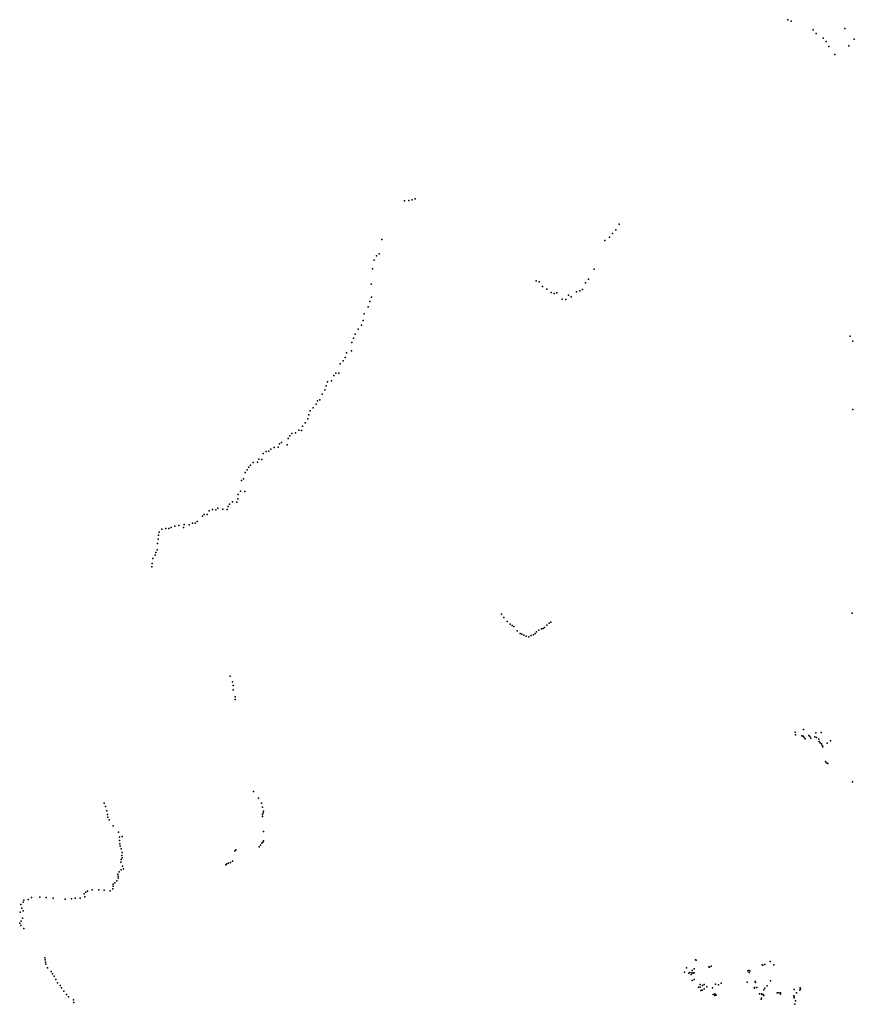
# Model space of a CAD drawing. Header units: millimetres. Extents: x -26529 to 19505, y -9255 to 34542.
# Tile 9 of 10: x -22036 to -3542, y 12567 to 34389. Entities that reach past the tile are written whole.
import ezdxf

# ---------------------------------------------------------------- set-up
doc = ezdxf.new("R2010")
doc.units = ezdxf.units.MM
doc.layers.add('P', color=9, linetype='Continuous')

msp = doc.modelspace()

# ---------------------------------------------------------------- linework, layer by layer
at = {"layer": 'P'}
for p in [(-5018, 34389), (-4938, 34353), (-4455, 34162), (-4384, 34086), (-3749, 34193), (-4234, 33978), (-4163, 33908), (-3542, 33957), (-4103, 33796), (-3972, 33615), (-3665, 33812), (-13512, 30377), (-13411, 30385), (-13340, 30394), (-13272, 30418), (-8828, 29735), (-8755, 29857), (-14012, 29520), (-9070, 29493), (-8968, 29571), (-8897, 29651), (-14180, 29057), (-14133, 29152), (-14074, 29197), (-14216, 28866), (-9308, 28861), (-10589, 28601), (-9432, 28636), (-14250, 28530), (-10523, 28579), (-10453, 28479), (-10355, 28420), (-9627, 28380), (-9565, 28410), (-9502, 28555), (-14240, 28242), (-10257, 28341), (-10193, 28318), (-10130, 28333), (-10018, 28193), (-9937, 28189), (-9877, 28287), (-9814, 28244), (-9700, 28360), (-14315, 28025), (-14280, 28140), (-14428, 27721), (-14404, 27868), (-14536, 27527), (-14464, 27618), (-14639, 27330), (-14601, 27419), (-3633, 27372), (-14676, 27238), (-3577, 27264), (-14826, 26901), (-14797, 27008), (-14681, 27049), (-14934, 26762), (-14866, 26827), (-15075, 26504), (-15028, 26553), (-14965, 26556), (-15245, 26274), (-15215, 26364), (-15126, 26385), (-15335, 26090), (-15276, 26186), (-15533, 25790), (-15470, 25869), (-15434, 25939), (-15382, 25966), (-3577, 25751), (-15651, 25541), (-15626, 25634), (-15597, 25719), (-15769, 25380), (-15708, 25456), (-16084, 25108), (-16047, 25164), (-16008, 25216), (-15923, 25232), (-15854, 25288), (-15791, 25285), (-16395, 24906), (-16307, 24916), (-16277, 24986), (-16232, 25021), (-16111, 24967), (-16644, 24775), (-16573, 24819), (-16514, 24828), (-16472, 24869), (-16962, 24468), (-16924, 24519), (-16859, 24573), (-16769, 24585), (-16737, 24646), (-16673, 24641), (-17039, 24351), (-16995, 24414), (-17121, 24179), (-17074, 24210), (-17196, 23866), (-17145, 23941), (-17048, 23936), (-17417, 23599), (-17384, 23649), (-17320, 23701), (-17221, 23693), (-17204, 23770), (-17987, 23385), (-17947, 23422), (-17882, 23422), (-17835, 23501), (-17762, 23537), (-17693, 23529), (-17649, 23563), (-17533, 23539), (-17440, 23533), (-18681, 23137), (-18598, 23164), (-18510, 23182), (-18407, 23132), (-18391, 23203), (-18283, 23191), (-18210, 23229), (-18145, 23231), (-18105, 23269), (-18963, 22962), (-18948, 23034), (-18890, 23096), (-18801, 23115), (-18731, 23113), (-18979, 22779), (-18967, 22875), (-19036, 22520), (-19017, 22583), (-18992, 22639), (-19107, 22262), (-19101, 22340), (-19084, 22449), (-11360, 21210), (-3587, 21235), (-11309, 21142), (-11235, 21050), (-11169, 20992), (-11126, 20964), (-10353, 20969), (-10300, 21012), (-10264, 21034), (-11083, 20940), (-11013, 20843), (-10949, 20788), (-10909, 20772), (-10868, 20745), (-10700, 20738), (-10648, 20757), (-10614, 20787), (-10581, 20822), (-10529, 20861), (-10476, 20885), (-10440, 20899), (-10404, 20916), (-10810, 20727), (-10753, 20715), (-17370, 19843), (-17320, 19716), (-17304, 19630), (-17303, 19534), (-17262, 19321), (-17259, 19382), (-4853, 18597), (-4668, 18654), (-4396, 18584), (-4274, 18588), (-4846, 18541), (-4706, 18519), (-4676, 18507), (-4652, 18482), (-4631, 18453), (-4549, 18525), (-4526, 18499), (-4506, 18467), (-4413, 18492), (-4380, 18483), (-4326, 18441), (-4317, 18393), (-4296, 18363), (-4272, 18340), (-4144, 18353), (-4067, 18407), (-4256, 18304), (-4238, 18271), (-4177, 17950), (-4159, 17919), (-4130, 17904), (-3584, 17500), (-16853, 17285), (-20166, 17027), (-16746, 17137), (-16681, 17028), (-20133, 16954), (-20108, 16856), (-16655, 16934), (-16640, 16807), (-16637, 16850), (-20092, 16775), (-20080, 16717), (-20054, 16652), (-16657, 16732), (-16656, 16775), (-19967, 16522), (-19848, 16382), (-16631, 16400), (-19823, 16271), (-19823, 16199), (-19767, 16286), (-16649, 16162), (-16634, 16191), (-19816, 16123), (-19807, 16071), (-19789, 16014), (-19768, 15932), (-17271, 15972), (-17245, 15994), (-16727, 16058), (-16698, 16097), (-16669, 16135), (-19797, 15715), (-19785, 15778), (-19770, 15864), (-19769, 15816), (-17319, 15739), (-19831, 15506), (-19787, 15551), (-19755, 15626), (-19734, 15569), (-17470, 15659), (-17443, 15682), (-17407, 15698), (-17364, 15709), (-19884, 15306), (-19859, 15451), (-19857, 15405), (-19855, 15360), (-20530, 15077), (-20430, 15106), (-20281, 15106), (-20165, 15100), (-20030, 15084), (-19974, 15126), (-19965, 15233), (-19962, 15187), (-19929, 15261), (-21941, 14875), (-21845, 14889), (-21777, 14936), (-21587, 14939), (-21451, 14936), (-21295, 14923), (-21025, 14895), (-20890, 14905), (-20810, 14919), (-20699, 14919), (-20605, 15018), (-20593, 14949), (-20572, 15050), (-22009, 14777), (-21988, 14695), (-21961, 14833), (-21956, 14635), (-22025, 14610), (-22004, 14408), (-21976, 14476), (-22036, 14369), (-22014, 14314), (-21947, 14245), (-21477, 13595), (-21473, 13550), (-7061, 13550), (-7048, 13544), (-21461, 13501), (-21457, 13456), (-21421, 13379), (-7257, 13374), (-7136, 13315), (-7093, 13350), (-6767, 13397), (-6753, 13392), (-6717, 13413), (-5903, 13312), (-5877, 13313), (-5586, 13443), (-5567, 13437), (-5528, 13446), (-5408, 13518), (-5326, 13445), (-21337, 13291), (-21307, 13240), (-21274, 13189), (-21238, 13114), (-7308, 13281), (-7211, 13260), (-7186, 13272), (-7155, 13228), (-7140, 13268), (-7116, 13255), (-7094, 13262), (-7093, 13120), (-5873, 13273), (-5859, 13307), (-21200, 13040), (-21140, 12984), (-21111, 12934), (-7133, 13093), (-6991, 12949), (-6958, 13004), (-6957, 12949), (-6916, 12884), (-6909, 12981), (-6869, 13005), (-6868, 12913), (-6811, 12953), (-6681, 12932), (-6618, 13010), (-6549, 13000), (-6492, 13034), (-5916, 13056), (-5754, 12942), (-5753, 12923), (-5742, 13069), (-5735, 13054), (-5704, 12939), (-5549, 12890), (-5521, 12928), (-5474, 12977), (-5399, 13090), (-4877, 12894), (-4747, 12883), (-4741, 12934), (-4731, 12912), (-21055, 12858), (-21002, 12783), (-20956, 12732), (-20845, 12667), (-6946, 12870), (-6670, 12782), (-6635, 12761), (-6630, 12800), (-6625, 12788), (-6604, 12771), (-5641, 12798), (-5608, 12681), (-5602, 12797), (-5600, 12704), (-5588, 12787), (-5565, 12783), (-5544, 12764), (-5254, 12818), (-5218, 12821), (-5181, 12822), (-5180, 12793), (-4880, 12758), (-4876, 12730), (-4873, 12711), (-4822, 12820), (-20838, 12604), (-4862, 12567), (-4846, 12644)]:
    msp.add_point(p, dxfattribs=at)

doc.saveas('drawing.dxf')
